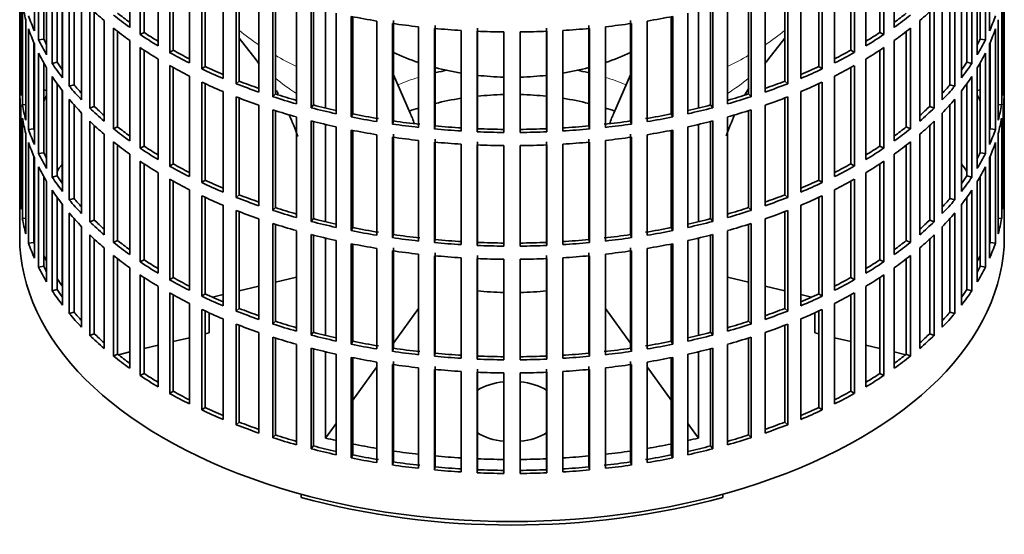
# Model space of a CAD drawing. Header units: millimetres. Extents: x 166 to 762, y -1995 to 1707.
# Tile 2 of 20: x 572 to 756, y -1981 to -1885. Entities that reach past the tile are written whole.
import ezdxf

# ---------------------------------------------------------------- set-up
doc = ezdxf.new("R2010")
doc.units = ezdxf.units.MM
for name, color, linetype in [('M5X8_UNI7687', 7, 'Continuous'), ('VSI134_FILTRO_A', 7, 'Continuous'), ('VSI134_GIUNTO_8×', 7, 'Continuous'), ('VSI134_SUPPORTO_', 7, 'Continuous')]:
    doc.layers.add(name, color=color, linetype=linetype)

# ---------------------------------------------------------------- blocks, each defined once
blk = doc.blocks.new('SE4')
at = {"layer": 'M5X8_UNI7687', "color": 7, "linetype": 'Continuous', "lineweight": 35}
for p, q in [((577.37, -1897.83), (576.82, -1897.73)), ((751.84, -1897.73), (751.29, -1897.83))]:
    blk.add_line(p, q, dxfattribs=at)
blk.add_arc((583.71, -1904.23), 10, 149.5344, 150.749, dxfattribs=at)
blk.add_ellipse((575.53, -1902.51), major_axis=(1.01, 4.83), ratio=0.279258, start_param=0.911533, end_param=0.977038, dxfattribs=at)
at = {"layer": 'VSI134_FILTRO_A', "color": 7, "linetype": 'Continuous', "lineweight": 35}
for p, q in [((572.33, -1761.14), (572.33, -1925.25)), ((756.33, -1925.25), (756.33, -1761.14)), ((592.89, -1867.27), (592.89, -1886.05)), ((735.77, -1867.27), (735.77, -1886.05)), ((575.09, -1867.94), (575.09, -1886.71)), ((594.84, -1868.61), (594.84, -1887.39)), ((595.58, -1869.1), (595.58, -1887)), ((733.09, -1869.1), (733.09, -1887)), ((733.83, -1868.61), (733.83, -1887.39)), ((753.58, -1867.94), (753.58, -1886.71)), ((575.87, -1869.62), (575.87, -1888.4)), ((598.22, -1870.74), (598.22, -1889.52)), ((730.45, -1870.74), (730.45, -1889.52)), ((752.79, -1869.62), (752.79, -1888.4)), ((576.82, -1871.43), (576.82, -1888.23)), ((577.37, -1872.38), (577.37, -1891.16)), ((600.36, -1871.98), (600.36, -1890.76)), ((601.03, -1872.35), (601.03, -1890.33)), ((727.63, -1872.35), (727.63, -1890.33)), ((728.31, -1871.98), (728.31, -1890.76)), ((751.29, -1872.38), (751.29, -1891.16)), ((751.84, -1871.43), (751.84, -1888.23)), ((578.41, -1874.02), (578.41, -1892.8)), ((604.04, -1873.93), (604.04, -1892.71)), ((724.62, -1873.93), (724.62, -1892.71)), ((750.25, -1874.02), (750.25, -1892.8)), ((579.33, -1875.36), (579.33, -1892.58)), ((580.32, -1876.69), (580.32, -1895.47)), ((606.36, -1875.05), (606.36, -1893.83)), ((606.97, -1875.33), (606.97, -1893.37)), ((721.69, -1875.33), (721.69, -1893.37)), ((722.3, -1875.05), (722.3, -1893.83)), ((748.34, -1876.69), (748.34, -1895.47)), ((749.33, -1875.36), (749.33, -1892.58)), ((572.34, -1877.14), (572.34, -1895.92)), ((581.6, -1878.27), (581.6, -1897.05)), ((610.33, -1876.81), (610.33, -1895.59)), ((612.81, -1877.81), (612.81, -1896.59)), ((613.35, -1878.02), (613.35, -1896.1)), ((715.32, -1878.02), (715.32, -1896.1)), ((715.85, -1877.81), (715.85, -1896.59)), ((718.33, -1876.81), (718.33, -1895.59)), ((747.06, -1878.27), (747.06, -1897.05)), ((756.32, -1877.14), (756.32, -1895.92)), ((572.56, -1880.02), (572.56, -1898.8)), ((582.49, -1879.3), (582.49, -1896.78)), ((617.03, -1879.36), (617.03, -1898.14)), ((619.65, -1880.24), (619.65, -1899.02)), ((620.11, -1880.38), (620.11, -1898.5)), ((708.55, -1880.38), (708.55, -1898.5)), ((709.01, -1880.24), (709.01, -1899.02)), ((711.64, -1879.36), (711.64, -1898.14)), ((746.17, -1879.3), (746.17, -1896.78)), ((756.1, -1880.02), (756.1, -1898.8)), ((572.83, -1881.76), (572.83, -1900.54)), ((583.91, -1880.83), (583.91, -1899.61)), ((624.08, -1881.57), (624.08, -1900.35)), ((626.83, -1882.31), (626.83, -1901.09)), ((701.84, -1882.31), (701.84, -1901.09)), ((704.58, -1881.57), (704.58, -1900.35)), ((744.75, -1880.83), (744.75, -1899.61)), ((755.84, -1881.76), (755.84, -1900.54)), ((585.43, -1882.35), (585.43, -1901.12)), ((586.27, -1883.14), (586.27, -1900.81)), ((627.21, -1882.41), (627.21, -1900.55)), ((631.45, -1883.41), (631.45, -1902.19)), ((634.29, -1884.01), (634.29, -1902.79)), ((634.59, -1884.07), (634.59, -1902.24)), ((694.07, -1884.07), (694.07, -1902.24)), ((694.37, -1884.01), (694.37, -1902.79)), ((697.22, -1883.41), (697.22, -1902.19)), ((701.45, -1882.41), (701.45, -1900.55)), ((742.4, -1883.14), (742.4, -1900.81)), ((743.24, -1882.35), (743.24, -1901.12)), ((573.48, -1884.62), (573.48, -1903.4)), ((588.11, -1884.78), (588.11, -1903.56)), ((639.06, -1884.88), (639.06, -1903.66)), ((641.99, -1885.33), (641.99, -1904.11)), ((642.2, -1884.77), (642.2, -1903.55)), ((646.87, -1885.96), (646.87, -1904.73)), ((649.98, -1885.69), (649.98, -1904.47)), ((678.68, -1885.69), (678.68, -1904.47)), ((681.8, -1885.96), (681.8, -1904.73)), ((686.46, -1884.77), (686.46, -1903.55)), ((686.68, -1885.33), (686.68, -1904.11)), ((689.6, -1884.88), (689.6, -1903.66)), ((740.55, -1884.78), (740.55, -1903.56)), ((755.19, -1884.62), (755.19, -1903.4)), ((574, -1886.35), (574, -1905.13)), ((589.85, -1886.21), (589.85, -1904.99)), ((590.64, -1886.83), (590.64, -1904.64)), ((595.58, -1887), (594.84, -1887.39)), ((649.85, -1886.26), (649.85, -1905.04)), ((654.81, -1886.64), (654.81, -1905.42)), ((657.82, -1886.79), (657.82, -1905.57)), ((657.87, -1886.21), (657.87, -1904.99)), ((662.82, -1886.91), (662.82, -1905.69)), ((665.85, -1886.91), (665.85, -1905.69)), ((670.8, -1886.21), (670.8, -1904.99)), ((670.84, -1886.79), (670.84, -1905.57)), ((673.86, -1886.64), (673.86, -1905.42)), ((678.81, -1886.26), (678.81, -1905.04)), ((733.09, -1887), (733.83, -1887.39)), ((738.02, -1886.83), (738.02, -1904.64)), ((738.82, -1886.21), (738.82, -1904.99)), ((754.66, -1886.35), (754.66, -1905.13)), ((574.98, -1888.92), (574.98, -1905)), ((575.09, -1889.16), (575.09, -1907.94)), ((576.82, -1888.23), (575.87, -1888.4)), ((592.89, -1888.5), (592.89, -1907.28)), ((735.77, -1888.5), (735.77, -1907.28)), ((751.84, -1888.23), (752.79, -1888.4)), ((753.58, -1889.16), (753.58, -1907.94)), ((753.68, -1888.92), (753.68, -1905)), ((575.87, -1890.85), (575.87, -1909.63)), ((594.84, -1889.84), (594.84, -1908.62)), ((595.58, -1890.33), (595.58, -1908.23)), ((601.03, -1890.33), (600.36, -1890.76)), ((727.63, -1890.33), (728.31, -1890.76)), ((733.09, -1890.33), (733.09, -1908.23)), ((733.83, -1889.84), (733.83, -1908.62)), ((752.79, -1890.85), (752.79, -1909.63)), ((576.82, -1892.66), (576.82, -1909.46)), ((579.33, -1892.58), (578.41, -1892.8)), ((598.22, -1891.97), (598.22, -1910.75)), ((600.36, -1893.21), (600.36, -1911.98)), ((728.31, -1893.21), (728.31, -1911.98)), ((730.45, -1891.97), (730.45, -1910.75)), ((749.33, -1892.58), (750.25, -1892.8)), ((751.84, -1892.66), (751.84, -1909.46)), ((577.37, -1893.61), (577.37, -1912.39)), ((601.03, -1893.58), (601.03, -1911.56)), ((604.04, -1895.16), (604.04, -1913.94)), ((606.97, -1893.37), (606.36, -1893.83)), ((721.69, -1893.37), (722.3, -1893.83)), ((724.62, -1895.16), (724.62, -1913.94)), ((727.63, -1893.58), (727.63, -1911.56)), ((751.29, -1893.61), (751.29, -1912.39)), ((572.56, -1895.91), (572.34, -1895.92)), ((578.41, -1895.25), (578.41, -1914.03)), ((579.33, -1896.59), (579.33, -1913.81)), ((582.49, -1896.78), (581.6, -1897.05)), ((606.36, -1896.28), (606.36, -1915.06)), ((606.97, -1896.56), (606.97, -1914.6)), ((613.35, -1896.1), (612.81, -1896.59)), ((715.32, -1896.1), (715.85, -1896.59)), ((721.69, -1896.56), (721.69, -1914.6)), ((722.3, -1896.28), (722.3, -1915.06)), ((746.17, -1896.78), (747.06, -1897.05)), ((749.33, -1896.59), (749.33, -1913.81)), ((750.25, -1895.25), (750.25, -1914.03)), ((756.1, -1895.91), (756.32, -1895.92)), ((572.34, -1898.37), (572.34, -1917.15)), ((580.32, -1897.92), (580.32, -1916.69)), ((610.33, -1898.04), (610.33, -1916.82)), ((620.11, -1898.5), (619.65, -1899.02)), ((708.55, -1898.5), (709.01, -1899.02)), ((718.33, -1898.04), (718.33, -1916.82)), ((748.34, -1897.92), (748.34, -1916.69)), ((756.32, -1898.37), (756.32, -1917.15)), ((573.48, -1900.49), (572.83, -1900.54)), ((581.6, -1899.5), (581.6, -1918.28)), ((582.49, -1900.52), (582.49, -1918.01)), ((612.81, -1899.04), (612.81, -1917.82)), ((613.35, -1899.25), (613.35, -1917.33)), ((617.03, -1900.59), (617.03, -1919.37)), ((627.21, -1900.55), (626.83, -1901.09)), ((701.45, -1900.55), (701.84, -1901.09)), ((711.64, -1900.59), (711.64, -1919.37)), ((715.32, -1899.25), (715.32, -1917.33)), ((715.85, -1899.04), (715.85, -1917.82)), ((746.17, -1900.52), (746.17, -1918.01)), ((747.06, -1899.5), (747.06, -1918.28)), ((755.19, -1900.49), (755.84, -1900.54)), ((572.56, -1901.25), (572.56, -1920.03)), ((583.91, -1902.06), (583.91, -1920.84)), ((586.27, -1900.81), (585.43, -1901.12)), ((619.65, -1901.46), (619.65, -1920.24)), ((620.11, -1901.61), (620.11, -1919.73)), ((634.59, -1902.24), (634.29, -1902.79)), ((694.07, -1902.24), (694.37, -1902.79)), ((708.55, -1901.61), (708.55, -1919.73)), ((709.01, -1901.46), (709.01, -1920.24)), ((742.4, -1900.81), (743.24, -1901.12)), ((744.75, -1902.06), (744.75, -1920.84)), ((756.1, -1901.25), (756.1, -1920.03)), ((572.83, -1902.99), (572.83, -1921.77)), ((585.43, -1903.57), (585.43, -1922.35)), ((586.27, -1904.37), (586.27, -1922.04)), ((624.08, -1902.8), (624.08, -1921.58)), ((626.83, -1903.54), (626.83, -1922.32)), ((627.21, -1903.63), (627.21, -1921.78)), ((642.2, -1903.55), (641.99, -1904.11)), ((686.46, -1903.55), (686.68, -1904.11)), ((701.45, -1903.63), (701.45, -1921.78)), ((701.84, -1903.54), (701.84, -1922.32)), ((704.58, -1902.8), (704.58, -1921.58)), ((742.4, -1904.37), (742.4, -1922.04)), ((743.24, -1903.57), (743.24, -1922.35)), ((755.84, -1902.99), (755.84, -1921.77)), ((573.48, -1905.85), (573.48, -1924.63)), ((574.98, -1905), (574, -1905.13)), ((588.11, -1906.01), (588.11, -1924.79)), ((590.64, -1904.64), (589.85, -1904.99)), ((631.45, -1904.64), (631.45, -1923.42)), ((634.29, -1905.24), (634.29, -1924.02)), ((634.59, -1905.3), (634.59, -1923.47)), ((639.06, -1906.11), (639.06, -1924.89)), ((642.2, -1906), (642.2, -1924.77)), ((649.98, -1904.47), (649.85, -1905.04)), ((657.87, -1904.99), (657.82, -1905.57)), ((670.8, -1904.99), (670.84, -1905.57)), ((678.68, -1904.47), (678.81, -1905.04)), ((686.46, -1906), (686.46, -1924.77)), ((689.6, -1906.11), (689.6, -1924.89)), ((694.07, -1905.3), (694.07, -1923.47)), ((694.37, -1905.24), (694.37, -1924.02)), ((697.22, -1904.64), (697.22, -1923.42)), ((738.02, -1904.64), (738.82, -1904.99)), ((740.55, -1906.01), (740.55, -1924.79)), ((753.68, -1905), (754.66, -1905.13)), ((755.19, -1905.85), (755.19, -1924.63)), ((574, -1907.57), (574, -1926.35)), ((589.85, -1907.44), (589.85, -1926.22)), ((590.64, -1908.06), (590.64, -1925.87)), ((641.99, -1906.56), (641.99, -1925.34)), ((646.87, -1907.18), (646.87, -1925.96)), ((649.85, -1907.49), (649.85, -1926.27)), ((649.98, -1906.92), (649.98, -1925.69)), ((654.81, -1907.86), (654.81, -1926.64)), ((657.82, -1908.02), (657.82, -1926.8)), ((657.87, -1907.44), (657.87, -1926.22)), ((670.8, -1907.44), (670.8, -1926.22)), ((670.84, -1908.02), (670.84, -1926.8)), ((673.86, -1907.86), (673.86, -1926.64)), ((678.68, -1906.92), (678.68, -1925.69)), ((678.81, -1907.49), (678.81, -1926.27)), ((681.8, -1907.18), (681.8, -1925.96)), ((686.68, -1906.56), (686.68, -1925.34)), ((738.02, -1908.06), (738.02, -1925.87)), ((738.82, -1907.44), (738.82, -1926.22)), ((754.66, -1907.57), (754.66, -1926.35)), ((576.82, -1909.46), (575.87, -1909.63)), ((592.89, -1909.73), (592.89, -1928.51)), ((595.58, -1908.23), (594.84, -1908.62)), ((662.82, -1908.14), (662.82, -1926.92)), ((665.85, -1908.14), (665.85, -1926.92)), ((733.09, -1908.23), (733.83, -1908.62)), ((735.77, -1909.73), (735.77, -1928.51)), ((751.84, -1909.46), (752.79, -1909.63)), ((574.98, -1910.15), (574.98, -1926.23)), ((575.09, -1910.39), (575.09, -1929.17)), ((594.84, -1911.07), (594.84, -1929.85)), ((595.58, -1911.55), (595.58, -1929.46)), ((601.03, -1911.56), (600.36, -1911.98)), ((727.63, -1911.56), (728.31, -1911.98)), ((733.09, -1911.55), (733.09, -1929.46)), ((733.83, -1911.07), (733.83, -1929.85)), ((753.58, -1910.39), (753.58, -1929.17)), ((753.68, -1910.15), (753.68, -1926.23)), ((575.87, -1912.08), (575.87, -1930.86)), ((598.22, -1913.2), (598.22, -1931.98)), ((730.45, -1913.2), (730.45, -1931.98)), ((752.79, -1912.08), (752.79, -1930.86)), ((576.82, -1913.89), (576.82, -1930.69)), ((577.37, -1914.83), (577.37, -1933.61)), ((579.33, -1913.81), (578.41, -1914.03)), ((600.36, -1914.43), (600.36, -1933.21)), ((601.03, -1914.81), (601.03, -1932.79)), ((606.97, -1914.6), (606.36, -1915.06)), ((721.69, -1914.6), (722.3, -1915.06)), ((727.63, -1914.81), (727.63, -1932.79)), ((728.31, -1914.43), (728.31, -1933.21)), ((749.33, -1913.81), (750.25, -1914.03)), ((751.29, -1914.83), (751.29, -1933.61)), ((751.84, -1913.89), (751.84, -1930.69)), ((572.56, -1917.14), (572.34, -1917.15)), ((578.41, -1916.48), (578.41, -1935.26)), ((604.04, -1916.38), (604.04, -1935.16)), ((724.62, -1916.38), (724.62, -1935.16)), ((750.25, -1916.48), (750.25, -1935.26)), ((756.1, -1917.14), (756.32, -1917.15)), ((579.33, -1917.82), (579.33, -1935.04)), ((582.49, -1918.01), (581.6, -1918.28)), ((606.36, -1917.51), (606.36, -1936.29)), ((606.97, -1917.79), (606.97, -1935.83)), ((613.35, -1917.33), (612.81, -1917.82)), ((715.32, -1917.33), (715.85, -1917.82)), ((721.69, -1917.79), (721.69, -1935.83)), ((722.3, -1917.51), (722.3, -1936.29)), ((746.17, -1918.01), (747.06, -1918.28)), ((749.33, -1917.82), (749.33, -1935.04)), ((580.32, -1919.14), (580.32, -1937.92)), ((581.6, -1920.73), (581.6, -1939.51)), ((610.33, -1919.27), (610.33, -1938.05)), ((612.81, -1920.27), (612.81, -1939.05)), ((613.35, -1920.48), (613.35, -1938.56)), ((620.11, -1919.73), (619.65, -1920.24)), ((708.55, -1919.73), (709.01, -1920.24)), ((715.32, -1920.48), (715.32, -1938.56)), ((715.85, -1920.27), (715.85, -1939.05)), ((718.33, -1919.27), (718.33, -1938.05)), ((747.06, -1920.73), (747.06, -1939.51)), ((748.34, -1919.14), (748.34, -1937.92)), ((573.48, -1921.72), (572.83, -1921.77)), ((582.49, -1921.75), (582.49, -1939.24)), ((586.27, -1922.04), (585.43, -1922.35)), ((617.03, -1921.82), (617.03, -1940.6)), ((619.65, -1922.69), (619.65, -1941.47)), ((627.21, -1921.78), (626.83, -1922.32)), ((701.45, -1921.78), (701.84, -1922.32)), ((709.01, -1922.69), (709.01, -1941.47)), ((711.64, -1921.82), (711.64, -1940.6)), ((742.4, -1922.04), (743.24, -1922.35)), ((746.17, -1921.75), (746.17, -1939.24)), ((755.19, -1921.72), (755.84, -1921.77)), ((583.91, -1923.29), (583.91, -1942.07)), ((620.11, -1922.84), (620.11, -1940.96)), ((624.08, -1924.03), (624.08, -1942.81)), ((634.59, -1923.47), (634.29, -1924.02)), ((694.07, -1923.47), (694.37, -1924.02)), ((704.58, -1924.03), (704.58, -1942.81)), ((708.55, -1922.84), (708.55, -1940.96)), ((744.75, -1923.29), (744.75, -1942.07)), ((574.98, -1926.23), (574, -1926.35)), ((585.43, -1924.8), (585.43, -1943.58)), ((586.27, -1925.6), (586.27, -1943.27)), ((590.64, -1925.87), (589.85, -1926.22)), ((626.83, -1924.77), (626.83, -1943.54)), ((627.21, -1924.86), (627.21, -1943.01)), ((631.45, -1925.87), (631.45, -1944.65)), ((634.29, -1926.47), (634.29, -1945.25)), ((642.2, -1924.77), (641.99, -1925.34)), ((649.98, -1925.69), (649.85, -1926.27)), ((657.87, -1926.22), (657.82, -1926.8)), ((670.8, -1926.22), (670.84, -1926.8)), ((678.68, -1925.69), (678.81, -1926.27)), ((686.46, -1924.77), (686.68, -1925.34)), ((694.37, -1926.47), (694.37, -1945.25)), ((697.22, -1925.87), (697.22, -1944.65)), ((701.45, -1924.86), (701.45, -1943.01)), ((701.84, -1924.77), (701.84, -1943.54)), ((738.02, -1925.87), (738.82, -1926.22)), ((742.4, -1925.6), (742.4, -1943.27)), ((743.24, -1924.8), (743.24, -1943.58)), ((753.68, -1926.23), (754.66, -1926.35)), ((588.11, -1927.24), (588.11, -1946.02)), ((634.59, -1926.53), (634.59, -1944.7)), ((639.06, -1927.34), (639.06, -1946.12)), ((641.99, -1927.79), (641.99, -1946.57)), ((642.2, -1927.22), (642.2, -1946)), ((649.98, -1928.14), (649.98, -1946.92)), ((678.68, -1928.14), (678.68, -1946.92)), ((686.46, -1927.22), (686.46, -1946)), ((686.68, -1927.79), (686.68, -1946.57)), ((689.6, -1927.34), (689.6, -1946.12)), ((694.07, -1926.53), (694.07, -1944.7)), ((740.55, -1927.24), (740.55, -1946.02)), ((589.85, -1928.67), (589.85, -1947.45)), ((590.64, -1929.29), (590.64, -1947.1)), ((595.58, -1929.46), (594.84, -1929.85)), ((646.87, -1928.41), (646.87, -1947.19)), ((649.85, -1928.72), (649.85, -1947.5)), ((654.81, -1929.09), (654.81, -1947.87)), ((657.82, -1929.25), (657.82, -1948.03)), ((657.87, -1928.67), (657.87, -1947.45)), ((662.82, -1929.37), (662.82, -1948.15)), ((665.85, -1929.37), (665.85, -1948.15)), ((670.8, -1928.67), (670.8, -1947.45)), ((670.84, -1929.25), (670.84, -1948.03)), ((673.86, -1929.09), (673.86, -1947.87)), ((678.81, -1928.72), (678.81, -1947.5)), ((681.8, -1928.41), (681.8, -1947.19)), ((733.09, -1929.46), (733.83, -1929.85)), ((738.02, -1929.29), (738.02, -1947.1)), ((738.82, -1928.67), (738.82, -1947.45)), ((576.82, -1930.69), (575.87, -1930.86)), ((592.89, -1930.96), (592.89, -1949.74)), ((735.77, -1930.96), (735.77, -1949.74)), ((751.84, -1930.69), (752.79, -1930.86)), ((594.84, -1932.3), (594.84, -1951.08)), ((595.58, -1932.78), (595.58, -1950.69)), ((601.03, -1932.79), (600.36, -1933.21)), ((727.63, -1932.79), (728.31, -1933.21)), ((733.09, -1932.78), (733.09, -1950.69)), ((733.83, -1932.3), (733.83, -1951.08)), ((579.33, -1935.04), (578.41, -1935.26)), ((598.22, -1934.43), (598.22, -1953.21)), ((600.36, -1935.66), (600.36, -1954.44)), ((728.31, -1935.66), (728.31, -1954.44)), ((730.45, -1934.43), (730.45, -1953.21)), ((749.33, -1935.04), (750.25, -1935.26)), ((601.03, -1936.04), (601.03, -1954.02)), ((606.97, -1935.83), (606.36, -1936.29)), ((721.69, -1935.83), (722.3, -1936.29)), ((727.63, -1936.04), (727.63, -1954.02)), ((582.49, -1939.24), (581.6, -1939.51)), ((604.04, -1937.61), (604.04, -1956.39)), ((606.36, -1938.74), (606.36, -1957.52)), ((606.97, -1939.02), (606.97, -1957.06)), ((613.35, -1938.56), (612.81, -1939.05)), ((715.32, -1938.56), (715.85, -1939.05)), ((721.69, -1939.02), (721.69, -1957.06)), ((722.3, -1938.74), (722.3, -1957.52)), ((724.62, -1937.61), (724.62, -1956.39)), ((746.17, -1939.24), (747.06, -1939.51)), ((610.33, -1940.49), (610.33, -1959.27)), ((620.11, -1940.96), (619.65, -1941.47)), ((708.55, -1940.96), (709.01, -1941.47)), ((718.33, -1940.49), (718.33, -1959.27)), ((612.81, -1941.5), (612.81, -1960.28)), ((613.35, -1941.71), (613.35, -1959.79)), ((627.21, -1943.01), (626.83, -1943.54)), ((701.45, -1943.01), (701.84, -1943.54)), ((715.32, -1941.71), (715.32, -1959.79)), ((715.85, -1941.5), (715.85, -1960.28)), ((586.27, -1943.27), (585.43, -1943.58)), ((617.03, -1943.05), (617.03, -1961.83)), ((619.65, -1943.92), (619.65, -1962.7)), ((620.11, -1944.07), (620.11, -1962.19)), ((634.59, -1944.7), (634.29, -1945.25)), ((694.07, -1944.7), (694.37, -1945.25)), ((708.55, -1944.07), (708.55, -1962.19)), ((709.01, -1943.92), (709.01, -1962.7)), ((711.64, -1943.05), (711.64, -1961.83)), ((742.4, -1943.27), (743.24, -1943.58)), ((624.08, -1945.26), (624.08, -1964.03)), ((626.83, -1945.99), (626.83, -1964.77)), ((627.21, -1946.09), (627.21, -1964.24)), ((642.2, -1946), (641.99, -1946.57)), ((686.46, -1946), (686.68, -1946.57)), ((701.45, -1946.09), (701.45, -1964.24)), ((701.84, -1945.99), (701.84, -1964.77)), ((704.58, -1945.26), (704.58, -1964.03)), ((590.64, -1947.1), (589.85, -1947.45)), ((631.45, -1947.1), (631.45, -1965.88)), ((634.29, -1947.7), (634.29, -1966.48)), ((634.59, -1947.76), (634.59, -1965.93)), ((642.2, -1948.45), (642.2, -1967.23)), ((649.98, -1946.92), (649.85, -1947.5)), ((657.87, -1947.45), (657.82, -1948.03)), ((670.8, -1947.45), (670.84, -1948.03)), ((678.68, -1946.92), (678.81, -1947.5)), ((686.46, -1948.45), (686.46, -1967.23)), ((694.07, -1947.76), (694.07, -1965.93)), ((694.37, -1947.7), (694.37, -1966.48)), ((697.22, -1947.1), (697.22, -1965.88)), ((738.02, -1947.1), (738.82, -1947.45)), ((639.06, -1948.56), (639.06, -1967.34)), ((641.99, -1949.02), (641.99, -1967.8)), ((646.87, -1949.64), (646.87, -1968.42)), ((649.85, -1949.95), (649.85, -1968.72)), ((649.98, -1949.37), (649.98, -1968.15)), ((654.81, -1950.32), (654.81, -1969.1)), ((657.87, -1949.9), (657.87, -1968.68)), ((670.8, -1949.9), (670.8, -1968.68)), ((673.86, -1950.32), (673.86, -1969.1)), ((678.68, -1949.37), (678.68, -1968.15)), ((678.81, -1949.95), (678.81, -1968.72)), ((681.8, -1949.64), (681.8, -1968.42)), ((686.68, -1949.02), (686.68, -1967.8)), ((689.6, -1948.56), (689.6, -1967.34)), ((595.58, -1950.69), (594.84, -1951.08)), ((657.82, -1950.47), (657.82, -1969.25)), ((662.82, -1950.6), (662.82, -1969.38)), ((665.85, -1950.6), (665.85, -1969.38)), ((670.84, -1950.47), (670.84, -1969.25)), ((733.09, -1950.69), (733.83, -1951.08)), ((601.03, -1954.02), (600.36, -1954.44)), ((727.63, -1954.02), (728.31, -1954.44)), ((606.97, -1957.06), (606.36, -1957.52)), ((721.69, -1957.06), (722.3, -1957.52)), ((613.35, -1959.79), (612.81, -1960.28)), ((715.32, -1959.79), (715.85, -1960.28)), ((620.11, -1962.19), (619.65, -1962.7)), ((708.55, -1962.19), (709.01, -1962.7)), ((627.21, -1964.24), (626.83, -1964.77)), ((701.45, -1964.24), (701.84, -1964.77)), ((634.59, -1965.93), (634.29, -1966.48)), ((694.07, -1965.93), (694.37, -1966.48)), ((642.2, -1967.23), (641.99, -1967.8)), ((649.98, -1968.15), (649.85, -1968.72)), ((657.87, -1968.68), (657.82, -1969.25)), ((670.8, -1968.68), (670.84, -1969.25)), ((678.68, -1968.15), (678.81, -1968.72)), ((686.46, -1967.23), (686.68, -1967.8))]:
    blk.add_line(p, q, dxfattribs=at)
for centre, major_axis, start_param, end_param in [((664.33, -1876.26), (-92, 0), 0.103722, 0.158077), ((664.33, -1873.81), (-92, 0), 0.190989, 0.245343), ((664.33, -1855.03), (-92, 0), 0.540055, 0.594409), ((664.33, -1852.58), (-92, 0), 0.627321, 0.681676), ((664.33, -1852.58), (-91, 0), 0.627022, 0.668018), ((664.33, -1833.8), (-92, 0), 1.238186, 1.292541), ((664.33, -1833.8), (92, 0), -1.292541, -1.238186), ((664.33, -1852.58), (91, 0), -0.668018, -0.627022), ((664.33, -1852.58), (92, 0), -0.681676, -0.627321), ((664.33, -1855.03), (92, 0), -0.594409, -0.540055), ((664.33, -1873.81), (92, 0), -0.245343, -0.190989), ((664.33, -1833.8), (-92, 0), 1.325453, 1.379807), ((664.33, -1833.8), (92, 0), -1.379807, -1.325453), ((664.33, -1876.26), (-92, 0), 0.190989, 0.245343), ((664.33, -1855.03), (-92, 0), 0.627321, 0.681676), ((664.33, -1852.58), (-92, 0), 0.714588, 0.768942), ((664.33, -1852.58), (-91, 0), 0.714289, 0.757518), ((664.33, -1833.8), (-92, 0), 1.412719, 1.467074), ((664.33, -1833.8), (-92, 0), 1.499986, 1.55434), ((664.33, -1833.8), (92, 0), 4.728845, 4.783199), ((664.33, -1833.8), (92, 0), -1.467074, -1.412719), ((664.33, -1852.58), (91, 0), -0.757518, -0.714289), ((664.33, -1852.58), (92, 0), -0.768942, -0.714588), ((664.33, -1855.03), (92, 0), -0.681676, -0.627321), ((664.33, -1876.26), (92, 0), -0.245343, -0.190989), ((664.33, -1873.81), (-92, 0), 0.278255, 0.33261), ((664.33, -1873.81), (-91, 0), 0.277957, 0.299174), ((664.33, -1873.81), (91, 0), -0.299174, -0.277957), ((664.33, -1873.81), (92, 0), -0.33261, -0.278255), ((664.33, -1876.26), (-92, 0), 0.278255, 0.33261), ((664.33, -1855.03), (-92, 0), 0.714588, 0.768942), ((664.33, -1852.58), (-92, 0), 0.801854, 0.856209), ((664.33, -1852.58), (-91, 0), 0.801555, 0.846635), ((664.33, -1852.58), (91, 0), -0.846635, -0.801555), ((664.33, -1852.58), (92, 0), -0.856209, -0.801854), ((664.33, -1855.03), (92, 0), -0.768942, -0.714588), ((664.33, -1876.26), (92, 0), -0.33261, -0.278255), ((664.33, -1873.81), (-92, 0), 0.365522, 0.419876), ((664.33, -1873.81), (-91, 0), 0.365223, 0.394539), ((664.33, -1855.03), (-92, 0), 0.801854, 0.856209), ((664.33, -1855.03), (92, 0), -0.856209, -0.801854), ((664.33, -1873.81), (92, 0), -0.419876, -0.365522), ((664.33, -1873.81), (91, 0), -0.392699, -0.365223), ((664.33, -1852.58), (-92, 0), 0.889121, 0.943475), ((664.33, -1852.58), (-91, 0), 0.888822, 0.935485), ((664.33, -1852.58), (91, 0), -0.935485, -0.888822), ((664.33, -1852.58), (92, 0), -0.943475, -0.889121), ((664.33, -1895.04), (-92, 0), 0.016456, 0.07081), ((664.33, -1876.26), (-92, 0), 0.365522, 0.419876), ((664.33, -1873.81), (-91, 0), 0.45249, 0.486998), ((664.33, -1855.03), (-92, 0), 0.889121, 0.943475), ((664.33, -1852.58), (-92, 0), 0.976387, 1.030742), ((664.33, -1852.58), (-91, 0), 0.976088, 1.024141), ((664.33, -1852.58), (91, 0), -1.024141, -0.976088), ((664.33, -1852.58), (92, 0), -1.030742, -0.976387), ((664.33, -1855.03), (92, 0), -0.943475, -0.889121), ((664.33, -1873.81), (91, 0), -0.486998, -0.45249), ((664.33, -1876.26), (92, 0), -0.419876, -0.365522), ((664.33, -1895.04), (92, 0), 6.212375, 6.266729), ((664.33, -1897.49), (-92, 0), 0.016456, 0.07081), ((664.33, -1873.81), (-92, 0), 0.452788, 0.507143), ((664.33, -1852.58), (-91, 0), 1.063355, 1.112655), ((664.33, -1852.58), (91, 0), -1.112655, -1.063355), ((664.33, -1873.81), (92, 0), -0.507143, -0.452788), ((664.33, -1897.49), (92, 0), 6.212375, 6.266729), ((664.33, -1895.04), (-92, 0), 0.103722, 0.158077), ((664.33, -1876.26), (-92, 0), 0.452788, 0.507143), ((664.33, -1855.03), (-92, 0), 0.976387, 1.030742), ((664.33, -1852.58), (-92, 0), 1.063654, 1.118008), ((664.33, -1852.58), (-91, 0), 1.150621, 1.201065), ((664.33, -1852.58), (91, 0), -1.201065, -1.150621), ((664.33, -1852.58), (92, 0), -1.118008, -1.063654), ((664.33, -1855.03), (92, 0), -1.030742, -0.976387), ((664.33, -1876.26), (92, 0), -0.507143, -0.452788), ((664.33, -1895.04), (92, 0), -0.158077, -0.103722), ((664.33, -1873.81), (-92, 0), 0.540055, 0.594409), ((664.33, -1873.81), (-91, 0), 0.539756, 0.577951), ((664.33, -1855.03), (-92, 0), 1.063654, 1.118008), ((664.33, -1852.58), (-92, 0), 1.15092, 1.205275), ((664.33, -1852.58), (-91, 0), 1.237888, 1.29284), ((664.33, -1852.58), (91, 0), -1.29284, -1.237888), ((664.33, -1852.58), (92, 0), -1.205275, -1.15092), ((664.33, -1855.03), (92, 0), -1.118008, -1.063654), ((664.33, -1873.81), (91, 0), -0.577951, -0.539756), ((664.33, -1873.81), (92, 0), -0.594409, -0.540055), ((664.33, -1897.49), (-92, 0), 0.103722, 0.158077), ((664.33, -1916.27), (-92, 0), -0.245343, -0.240575), ((664.33, -1876.26), (-92, 0), 0.540055, 0.594409), ((664.33, -1855.03), (-92, 0), 1.15092, 1.205275), ((664.33, -1852.58), (-92, 0), 1.238186, 1.292541), ((664.33, -1852.58), (-92, 0), 1.325453, 1.379807), ((664.33, -1852.58), (-91, 0), 1.325154, 1.380106), ((664.33, -1852.58), (91, 0), -1.380106, -1.325154), ((664.33, -1852.58), (92, 0), -1.379807, -1.325453), ((664.33, -1852.58), (92, 0), -1.292541, -1.238186), ((664.33, -1855.03), (92, 0), -1.205275, -1.15092), ((664.33, -1876.26), (92, 0), -0.594409, -0.540055), ((664.33, -1897.49), (92, 0), -0.158077, -0.103722), ((664.33, -1895.04), (-92, 0), 0.190989, 0.245343), ((664.33, -1895.04), (-91, 0), 0.19069, 0.196715), ((664.33, -1873.81), (-92, 0), 0.627321, 0.681676), ((664.33, -1873.81), (-91, 0), 0.627022, 0.668018), ((664.33, -1855.03), (-92, 0), 1.238186, 1.292541), ((664.33, -1852.58), (-92, 0), 1.412719, 1.467074), ((664.33, -1852.58), (-91, 0), 1.412421, 1.467373), ((664.33, -1852.58), (-92, 0), 1.499986, 1.55434), ((664.33, -1852.58), (-91, 0), 1.499687, 1.554639), ((664.33, -1852.58), (91, 0), 4.728546, 4.783498), ((664.33, -1852.58), (92, 0), 4.728845, 4.783199), ((664.33, -1852.58), (91, 0), -1.467373, -1.412421), ((664.33, -1852.58), (92, 0), -1.467074, -1.412719), ((664.33, -1855.03), (92, 0), -1.292541, -1.238186), ((664.33, -1873.81), (91, 0), -0.668018, -0.627022), ((664.33, -1873.81), (92, 0), -0.681676, -0.627321), ((664.33, -1895.04), (92, 0), -0.245343, -0.190989), ((664.33, -1897.49), (-92, 0), 0.190989, 0.245343), ((664.33, -1876.26), (-92, 0), 0.627321, 0.681676), ((664.33, -1855.03), (-92, 0), 1.325453, 1.379807), ((664.33, -1855.03), (-92, 0), 1.412719, 1.467074), ((664.33, -1855.03), (-92, 0), 1.499986, 1.55434), ((664.33, -1855.03), (92, 0), 4.728845, 4.783199), ((664.33, -1855.03), (92, 0), -1.467074, -1.412719), ((664.33, -1855.03), (92, 0), -1.379807, -1.325453), ((664.33, -1876.26), (92, 0), -0.681676, -0.627321), ((664.33, -1897.49), (92, 0), -0.245343, -0.190989), ((664.33, -1895.04), (-92, 0), 0.278255, 0.33261), ((664.33, -1895.04), (-91, 0), 0.277957, 0.299174), ((664.33, -1873.81), (-92, 0), 0.714588, 0.768942), ((664.33, -1873.81), (-91, 0), 0.714289, 0.757518), ((664.33, -1873.81), (91, 0), -0.757518, -0.714289), ((664.33, -1873.81), (92, 0), -0.768942, -0.714588), ((664.33, -1895.04), (91, 0), -0.299174, -0.277957), ((664.33, -1895.04), (92, 0), -0.33261, -0.278255), ((664.33, -1876.26), (-92, 0), 0.714588, 0.768942), ((664.33, -1873.81), (-91, 0), 0.801555, 0.846635), ((664.33, -1873.81), (91, 0), -0.846635, -0.801555), ((664.33, -1876.26), (92, 0), -0.768942, -0.714588), ((664.33, -1897.49), (-92, 0), 0.278255, 0.33261), ((664.33, -1873.81), (-92, 0), 0.801854, 0.856209), ((664.33, -1873.81), (92, 0), -0.856209, -0.801854), ((664.33, -1897.49), (92, 0), -0.33261, -0.278255), ((664.33, -1895.04), (-92, 0), 0.365522, 0.419876), ((664.33, -1895.04), (-91, 0), 0.365223, 0.394539), ((664.33, -1876.26), (-92, 0), 0.801854, 0.856209), ((664.33, -1873.81), (-92, 0), 0.889121, 0.943475), ((664.33, -1873.81), (-91, 0), 0.888822, 0.935485), ((664.33, -1873.81), (91, 0), -0.935485, -0.888822), ((664.33, -1873.81), (92, 0), -0.943475, -0.889121), ((664.33, -1876.26), (92, 0), -0.856209, -0.801854), ((664.33, -1895.04), (91, 0), -0.394539, -0.365223), ((664.33, -1895.04), (92, 0), -0.419876, -0.365522), ((664.33, -1916.27), (-92, 0), 0.016456, 0.07081), ((664.33, -1897.49), (-92, 0), 0.365522, 0.419876), ((664.33, -1897.49), (92, 0), -0.419876, -0.365522), ((664.33, -1916.27), (92, 0), 6.212375, 6.266729), ((664.33, -1895.04), (-92, 0), 0.452788, 0.507143), ((664.33, -1895.04), (-91, 0), 0.45249, 0.486998), ((664.33, -1876.26), (-92, 0), 0.889121, 0.943475), ((664.33, -1873.81), (-92, 0), 0.976387, 1.030742), ((664.33, -1873.81), (-91, 0), 0.976088, 1.024141), ((664.33, -1873.81), (91, 0), -1.024141, -0.976088), ((664.33, -1873.81), (92, 0), -1.030742, -0.976387), ((664.33, -1876.26), (92, 0), -0.943475, -0.889121), ((664.33, -1895.04), (91, 0), -0.486998, -0.45249), ((664.33, -1895.04), (92, 0), -0.507143, -0.452788), ((664.33, -1897.49), (-92, 0), 0.452788, 0.507143), ((664.33, -1876.26), (-92, 0), 0.976387, 1.030742), ((664.33, -1873.81), (-92, 0), 1.063654, 1.118008), ((664.33, -1873.81), (-91, 0), 1.063355, 1.112655), ((664.33, -1873.81), (91, 0), -1.112655, -1.063355), ((664.33, -1873.81), (92, 0), -1.118008, -1.063654), ((664.33, -1876.26), (92, 0), -1.030742, -0.976387), ((664.33, -1897.49), (92, 0), -0.507143, -0.452788), ((664.33, -1916.27), (-92, 0), 0.103722, 0.158077), ((664.33, -1895.04), (-92, 0), 0.540055, 0.594409), ((664.33, -1895.04), (-91, 0), 0.539756, 0.577951), ((664.33, -1876.26), (-92, 0), 1.063654, 1.118008), ((664.33, -1873.81), (-92, 0), 1.15092, 1.205275), ((664.33, -1873.81), (-91, 0), 1.150621, 1.201065), ((664.33, -1873.81), (91, 0), -1.201065, -1.150621), ((664.33, -1873.81), (92, 0), -1.205275, -1.15092), ((664.33, -1876.26), (92, 0), -1.118008, -1.063654), ((664.33, -1895.04), (91, 0), -0.577951, -0.539756), ((664.33, -1895.04), (92, 0), -0.594409, -0.540055), ((664.33, -1916.27), (92, 0), -0.158077, -0.103722), ((664.33, -1873.81), (-92, 0), 1.238186, 1.292541), ((664.33, -1873.81), (-91, 0), 1.237888, 1.29284), ((664.33, -1873.81), (91, 0), -1.29284, -1.237888), ((664.33, -1873.81), (92, 0), -1.292541, -1.238186), ((664.33, -1925.25), (-92, 0), 0, 3.141593), ((664.33, -1916.27), (-92, 0), 0.190989, 0.245343), ((664.33, -1916.27), (-91, 0), 0.19069, 0.196715), ((664.33, -1897.49), (-92, 0), 0.540055, 0.594409), ((664.33, -1895.04), (-92, 0), 0.627321, 0.681676), ((664.33, -1895.04), (-91, 0), 0.627022, 0.668018), ((664.33, -1876.26), (-92, 0), 1.15092, 1.205275), ((664.33, -1876.26), (-92, 0), 1.238186, 1.292541), ((664.33, -1873.81), (-92, 0), 1.325453, 1.379807), ((664.33, -1873.81), (-91, 0), 1.325154, 1.380106), ((664.33, -1873.81), (-92, 0), 1.412719, 1.467074), ((664.33, -1873.81), (-91, 0), 1.412421, 1.467373), ((664.33, -1873.81), (-91, 0), 1.499687, 1.554639), ((664.33, -1873.81), (91, 0), 4.728546, 4.783498), ((664.33, -1873.81), (91, 0), -1.467373, -1.412421), ((664.33, -1873.81), (92, 0), -1.467074, -1.412719), ((664.33, -1873.81), (91, 0), -1.380106, -1.325154), ((664.33, -1873.81), (92, 0), -1.379807, -1.325453), ((664.33, -1876.26), (92, 0), -1.292541, -1.238186), ((664.33, -1876.26), (92, 0), -1.205275, -1.15092), ((664.33, -1895.04), (91, 0), -0.668018, -0.627022), ((664.33, -1895.04), (92, 0), -0.681676, -0.627321), ((664.33, -1897.49), (92, 0), -0.594409, -0.540055), ((664.33, -1916.27), (91, 0), -0.196715, -0.19069), ((664.33, -1916.27), (92, 0), -0.245343, -0.190989), ((664.33, -1876.26), (-92, 0), 1.325453, 1.379807), ((664.33, -1873.81), (-92, 0), 1.499986, 1.55434), ((664.33, -1873.81), (92, 0), 4.728845, 4.783199), ((664.33, -1876.26), (92, 0), -1.379807, -1.325453), ((664.33, -1897.49), (-92, 0), 0.627321, 0.681676), ((664.33, -1895.04), (-92, 0), 0.714588, 0.768942), ((664.33, -1895.04), (-91, 0), 0.714289, 0.757518), ((664.33, -1876.26), (-92, 0), 1.412719, 1.467074), ((664.33, -1876.26), (-92, 0), 1.499986, 1.55434), ((664.33, -1876.26), (92, 0), 4.728845, 4.783199), ((664.33, -1876.26), (92, 0), -1.467074, -1.412719), ((664.33, -1895.04), (91, 0), -0.757518, -0.714289), ((664.33, -1895.04), (92, 0), -0.768942, -0.714588), ((664.33, -1897.49), (92, 0), -0.681676, -0.627321), ((664.33, -1916.27), (-92, 0), 0.278255, 0.33261), ((664.33, -1916.27), (-91, 0), 0.277957, 0.299174), ((664.33, -1916.27), (91, 0), -0.299174, -0.277957), ((664.33, -1916.27), (92, 0), -0.33261, -0.278255), ((664.33, -1897.49), (-92, 0), 0.714588, 0.768942), ((664.33, -1895.04), (-92, 0), 0.801854, 0.856209), ((664.33, -1895.04), (-91, 0), 0.801555, 0.846635), ((664.33, -1895.04), (91, 0), -0.846635, -0.801555), ((664.33, -1895.04), (92, 0), -0.856209, -0.801854), ((664.33, -1897.49), (92, 0), -0.768942, -0.714588), ((664.33, -1916.27), (-92, 0), 0.365522, 0.419876), ((664.33, -1916.27), (-91, 0), 0.365223, 0.394539), ((664.33, -1897.49), (-92, 0), 0.801854, 0.856209), ((664.33, -1897.49), (92, 0), -0.856209, -0.801854), ((664.33, -1916.27), (91, 0), -0.394539, -0.365223), ((664.33, -1916.27), (92, 0), -0.419876, -0.365522), ((664.33, -1895.04), (-92, 0), 0.889121, 0.943475), ((664.33, -1895.04), (-91, 0), 0.888822, 0.935485), ((664.33, -1895.04), (91, 0), -0.935485, -0.888822), ((664.33, -1895.04), (92, 0), -0.943475, -0.889121), ((664.33, -1916.27), (-91, 0), 0.45249, 0.486998), ((664.33, -1897.49), (-92, 0), 0.889121, 0.943475), ((664.33, -1895.04), (-92, 0), 0.976387, 1.030742), ((664.33, -1895.04), (-91, 0), 0.976088, 1.024141), ((664.33, -1895.04), (91, 0), -1.024141, -0.976088), ((664.33, -1895.04), (92, 0), -1.030742, -0.976387), ((664.33, -1897.49), (92, 0), -0.943475, -0.889121), ((664.33, -1916.27), (91, 0), -0.486998, -0.45249), ((664.33, -1916.27), (-92, 0), 0.452788, 0.507143), ((664.33, -1895.04), (-91, 0), 1.063355, 1.112655), ((664.33, -1895.04), (91, 0), -1.112655, -1.063355), ((664.33, -1916.27), (92, 0), -0.507143, -0.452788), ((664.33, -1897.49), (-92, 0), 0.976387, 1.030742), ((664.33, -1895.04), (-92, 0), 1.063654, 1.118008), ((664.33, -1895.04), (-91, 0), 1.150621, 1.201065), ((664.33, -1895.04), (91, 0), -1.201065, -1.150621), ((664.33, -1895.04), (92, 0), -1.118008, -1.063654), ((664.33, -1897.49), (92, 0), -1.030742, -0.976387), ((664.33, -1916.27), (-92, 0), 0.540055, 0.594409), ((664.33, -1916.27), (-91, 0), 0.539756, 0.577951), ((664.33, -1897.49), (-92, 0), 1.063654, 1.118008), ((664.33, -1895.04), (-92, 0), 1.15092, 1.205275), ((664.33, -1895.04), (-91, 0), 1.237888, 1.29284), ((664.33, -1895.04), (91, 0), -1.29284, -1.237888), ((664.33, -1895.04), (92, 0), -1.205275, -1.15092), ((664.33, -1897.49), (92, 0), -1.118008, -1.063654), ((664.33, -1916.27), (91, 0), -0.577951, -0.539756), ((664.33, -1916.27), (92, 0), -0.594409, -0.540055), ((664.33, -1897.49), (-92, 0), 1.15092, 1.205275), ((664.33, -1895.04), (-92, 0), 1.238186, 1.292541), ((664.33, -1895.04), (-92, 0), 1.325453, 1.379807), ((664.33, -1895.04), (-91, 0), 1.325154, 1.380106), ((664.33, -1895.04), (91, 0), -1.380106, -1.325154), ((664.33, -1895.04), (92, 0), -1.379807, -1.325453), ((664.33, -1895.04), (92, 0), -1.292541, -1.238186), ((664.33, -1897.49), (92, 0), -1.205275, -1.15092), ((664.33, -1916.27), (-92, 0), 0.627321, 0.681676), ((664.33, -1916.27), (-91, 0), 0.627022, 0.668018), ((664.33, -1897.49), (-92, 0), 1.238186, 1.292541), ((664.33, -1895.04), (-92, 0), 1.412719, 1.467074), ((664.33, -1895.04), (-91, 0), 1.412421, 1.467373), ((664.33, -1895.04), (-92, 0), 1.499986, 1.55434), ((664.33, -1895.04), (-91, 0), 1.499687, 1.554639), ((664.33, -1895.04), (91, 0), 4.728546, 4.783498), ((664.33, -1895.04), (92, 0), 4.728845, 4.783199), ((664.33, -1895.04), (91, 0), -1.467373, -1.412421), ((664.33, -1895.04), (92, 0), -1.467074, -1.412719), ((664.33, -1897.49), (92, 0), -1.292541, -1.238186), ((664.33, -1916.27), (91, 0), -0.668018, -0.627022), ((664.33, -1916.27), (92, 0), -0.681676, -0.627321), ((664.33, -1897.49), (-92, 0), 1.325453, 1.379807), ((664.33, -1897.49), (-92, 0), 1.412719, 1.467074), ((664.33, -1897.49), (92, 0), -1.467074, -1.412719), ((664.33, -1897.49), (92, 0), -1.379807, -1.325453), ((664.33, -1916.27), (-92, 0), 0.714588, 0.768942), ((664.33, -1916.27), (-91, 0), 0.714289, 0.757518), ((664.33, -1897.49), (-92, 0), 1.499986, 1.55434), ((664.33, -1897.49), (92, 0), 4.728845, 4.783199), ((664.33, -1916.27), (91, 0), -0.757518, -0.714289), ((664.33, -1916.27), (92, 0), -0.768942, -0.714588), ((664.33, -1916.27), (-91, 0), 0.801555, 0.846635), ((664.33, -1916.27), (91, 0), -0.846635, -0.801555), ((664.33, -1916.27), (-92, 0), 0.801854, 0.856209), ((664.33, -1916.27), (92, 0), -0.856209, -0.801854), ((664.33, -1916.27), (-92, 0), 0.889121, 0.943475), ((664.33, -1916.27), (-91, 0), 0.888822, 0.935485), ((664.33, -1916.27), (91, 0), -0.935485, -0.888822), ((664.33, -1916.27), (92, 0), -0.943475, -0.889121), ((664.33, -1916.27), (-92, 0), 0.976387, 1.030742), ((664.33, -1916.27), (-91, 0), 0.976088, 1.024141), ((664.33, -1916.27), (91, 0), -1.024141, -0.976088), ((664.33, -1916.27), (92, 0), -1.030742, -0.976387), ((664.33, -1916.27), (-92, 0), 1.063654, 1.118008), ((664.33, -1916.27), (-91, 0), 1.063355, 1.112655), ((664.33, -1916.27), (91, 0), -1.112655, -1.063355), ((664.33, -1916.27), (92, 0), -1.118008, -1.063654), ((664.33, -1916.27), (-92, 0), 1.15092, 1.205275), ((664.33, -1916.27), (-91, 0), 1.150621, 1.201065), ((664.33, -1916.27), (91, 0), -1.201065, -1.150621), ((664.33, -1916.27), (92, 0), -1.205275, -1.15092), ((664.33, -1916.27), (-92, 0), 1.238186, 1.292541), ((664.33, -1916.27), (-91, 0), 1.237888, 1.29284), ((664.33, -1916.27), (91, 0), -1.29284, -1.237888), ((664.33, -1916.27), (92, 0), -1.292541, -1.238186), ((664.33, -1916.27), (-92, 0), 1.325453, 1.379807), ((664.33, -1916.27), (-91, 0), 1.325154, 1.380106), ((664.33, -1916.27), (-92, 0), 1.412719, 1.467074), ((664.33, -1916.27), (-91, 0), 1.412421, 1.467373), ((664.33, -1916.27), (-91, 0), 1.499687, 1.554639), ((664.33, -1916.27), (91, 0), 4.728546, 4.783498), ((664.33, -1916.27), (91, 0), -1.467373, -1.412421), ((664.33, -1916.27), (92, 0), -1.467074, -1.412719), ((664.33, -1916.27), (91, 0), -1.380106, -1.325154), ((664.33, -1916.27), (92, 0), -1.379807, -1.325453), ((664.33, -1916.27), (-92, 0), 1.499986, 1.55434), ((664.33, -1916.27), (92, 0), 4.728845, 4.783199)]:
    blk.add_ellipse(centre, major_axis=major_axis, ratio=0.57735, start_param=start_param, end_param=end_param, dxfattribs=at)
at = {"layer": 'VSI134_GIUNTO_8×', "color": 7, "linetype": 'Continuous', "lineweight": 35}
for start_param, end_param in [(4.016029, 4.181601), (-1.040008, -0.874436), (4.283346, 4.432658), (4.523869, 4.668494), (4.756284, 4.900909), (-1.291065, -1.141754)]:
    blk.add_ellipse((664.33, -1875.45), major_axis=(34.5, 0), ratio=0.57735, start_param=start_param, end_param=end_param, dxfattribs=at)
at = {"layer": 'VSI134_SUPPORTO_', "color": 7, "linetype": 'Continuous', "lineweight": 35}
for p, q in [((580.26, -1893.92), (580.26, -1876.6)), ((629.51, -1901.12), (629.51, -1882.97)), ((699.16, -1882.97), (699.16, -1901.12)), ((613.35, -1888.07), (616.52, -1892.14)), ((712.15, -1892.14), (715.32, -1888.07)), ((645.3, -1902.07), (642.2, -1894.93)), ((683.36, -1902.07), (686.46, -1894.93)), ((580.26, -1915.15), (580.26, -1897.83)), ((629.51, -1922.35), (629.51, -1904.2)), ((699.16, -1904.2), (699.16, -1922.35)), ((580.26, -1934.34), (580.26, -1919.06)), ((629.51, -1943.58), (629.51, -1925.43)), ((699.16, -1925.43), (699.16, -1943.58)), ((624.08, -1932.69), (620.11, -1933.65)), ((704.58, -1932.69), (708.55, -1933.65)), ((617.03, -1934.38), (613.35, -1935.26)), ((711.64, -1934.38), (715.32, -1935.26)), ((610.33, -1935.98), (608.34, -1936.46)), ((718.33, -1935.98), (720.32, -1936.46)), ((642.2, -1945.07), (646.87, -1938.57)), ((681.8, -1938.57), (686.46, -1945.07)), ((607.76, -1943.13), (607.76, -1939.38)), ((720.9, -1943.13), (720.9, -1939.38)), ((601.03, -1944.74), (604.04, -1944.02)), ((606.97, -1943.32), (607.76, -1943.13)), ((721.69, -1943.32), (720.9, -1943.13)), ((727.63, -1944.74), (724.62, -1944.02)), ((590.77, -1947.2), (592.89, -1946.69)), ((595.58, -1946.04), (598.22, -1945.41)), ((629.51, -1962.77), (629.51, -1946.66)), ((699.16, -1946.66), (699.16, -1962.77)), ((733.09, -1946.04), (730.45, -1945.41)), ((737.9, -1947.2), (735.77, -1946.69)), ((634.59, -1955.68), (639.06, -1949.45)), ((689.6, -1949.45), (694.07, -1955.68)), ((629.51, -1962.77), (631.45, -1960.07)), ((697.22, -1960.07), (699.16, -1962.77)), ((624.94, -1973.25), (624.94, -1973.84)), ((703.72, -1973.84), (703.72, -1973.25))]:
    blk.add_line(p, q, dxfattribs=at)
for centre, radius, start, end in [((572.65, -1925.44), 55.07, 36.1929, 37.2035), ((755.42, -1925.25), 54.49, 142.5852, 143.5372), ((572.65, -1925.44), 55.07, 29.2862, 30.0606), ((755.42, -1925.25), 54.49, 149.2945, 150.8227), ((572.65, -1925.44), 55.07, 20.1786, 24.7874), ((755.42, -1925.25), 54.49, 155.1594, 159.649)]:
    blk.add_arc(centre, radius, start, end, dxfattribs=at)
at = {"layer": 'VSI134_SUPPORTO_', "color": 4, "linetype": 'Continuous', "lineweight": 9}
for centre, major_axis, start_param, end_param in [((664.33, -1865.96), (-62.27, 0), 0.611601, 0.708032), ((664.33, -1865.96), (62.27, 0), -0.708032, -0.611601), ((664.33, -1865.96), (-62.27, 0), 0.78113, 0.86805), ((664.33, -1865.96), (62.27, 0), -0.86805, -0.78113), ((664.33, -1877.58), (-54.06, 0), 0.485325, 0.505195), ((664.33, -1877.58), (54.06, 0), -0.505195, -0.485325), ((664.33, -1877.58), (-54.06, 0), 0.61282, 0.730964), ((664.33, -1914.23), (-37, 0), -1.079229, -0.956418), ((664.33, -1914.23), (37, 0), 0.956418, 1.079229), ((664.33, -1877.58), (54.06, 0), -0.730964, -0.61282)]:
    blk.add_ellipse(centre, major_axis=major_axis, ratio=0.57735, start_param=start_param, end_param=end_param, dxfattribs=at)
at = {"layer": 'VSI134_SUPPORTO_', "color": 7, "linetype": 'Continuous', "lineweight": 35}
for centre, major_axis, ratio, start_param, end_param in [((664.33, -1914.23), (-37, 0), 0.57735, -1.233734, -1.178097), ((664.33, -1914.23), (-37, 0), 0.57735, 4.31969, 4.375327), ((664.33, -1914.23), (91, 0), 0.57735, -3.440767, -3.419549), ((664.33, -1919.95), (37, 0), 0.57735, 1.611723, 1.746441), ((664.33, -1919.95), (37, 0), 0.57735, 1.395152, 1.529869), ((664.33, -1914.23), (-91, 0), 0.57735, 3.419549, 3.440767), ((664.33, -1919.95), (37, 0), 0.57735, -4.452015, -4.314046), ((664.33, -1919.95), (37, 0), 0.57735, 1.172453, 1.310423), ((664.33, -1919.95), (37, 0), 0.57735, -4.220821, -4.166932), ((613.82, -1984.73), (22.1, 92.39), 0.31246, -0.439518, -0.393934), ((664.33, -1919.95), (37, 0), 0.57735, 1.02534, 1.079229), ((714.85, -1984.73), (-22.1, 92.39), 0.31246, 0.393934, 0.439518), ((664.33, -1914.23), (91, 0), 0.57735, -3.338308, -3.332283), ((587.83, -1914.23), (8.75, 0), 0.57735, 2.602453, 2.901019), ((740.83, -1914.23), (-8.75, 0), 0.57735, 3.382166, 3.680732), ((664.33, -1914.23), (91, 0), 0.57735, 3.332283, 3.338308), ((664.33, -1914.23), (91, 0), 0.57735, 3.419549, 3.440767), ((664.33, -1914.23), (-91, 0), 0.57735, -3.440767, -3.419549), ((664.33, -1914.23), (91, 0), 0.57735, 3.506816, 3.534292), ((664.33, -1914.23), (37, 0), 0.57735, 4.536745, 4.671462), ((664.33, -1914.23), (37, 0), 0.57735, 4.753316, 4.888033), ((664.33, -1957.24), (8.75, 0), 0.57735, 1.744686, 2.402252), ((664.33, -1957.24), (8.75, 0), 0.57735, 0.739341, 1.396906), ((664.33, -1914.23), (91, 0), 0.57735, 4.31969, 4.342658), ((664.33, -1958.4), (-8.75, 0), 0.57735, 0.739341, 1.396906), ((664.33, -1958.4), (-8.75, 0), 0.57735, 1.744686, 2.402252), ((664.33, -1914.23), (91, 0), 0.57735, -1.201065, -1.178097), ((664.33, -1914.23), (91, 0), 0.57735, 4.37948, 4.430993), ((664.33, -1914.23), (91, 0), 0.57735, -1.2894, -1.237888), ((664.33, -1914.23), (91, 0), 0.57735, 4.466747, 4.519275), ((664.33, -1914.23), (91, 0), 0.57735, 4.554013, 4.607523), ((664.33, -1914.23), (91, 0), 0.57735, 4.64128, 4.695752), ((664.33, -1914.23), (91, 0), 0.57735, 4.729026, 4.783498), ((664.33, -1914.23), (91, 0), 0.57735, -1.46593, -1.412421), ((664.33, -1914.23), (91, 0), 0.57735, -1.377682, -1.325154), ((664.33, -1926.48), (-91, 0), 0.57735, 1.123125, 2.018468)]:
    blk.add_ellipse(centre, major_axis=major_axis, ratio=ratio, start_param=start_param, end_param=end_param, dxfattribs=at)

msp = doc.modelspace()

# ---------------------------------------------------------------- block references
msp.add_blockref('SE4', (0, 0))

doc.saveas('drawing.dxf')
